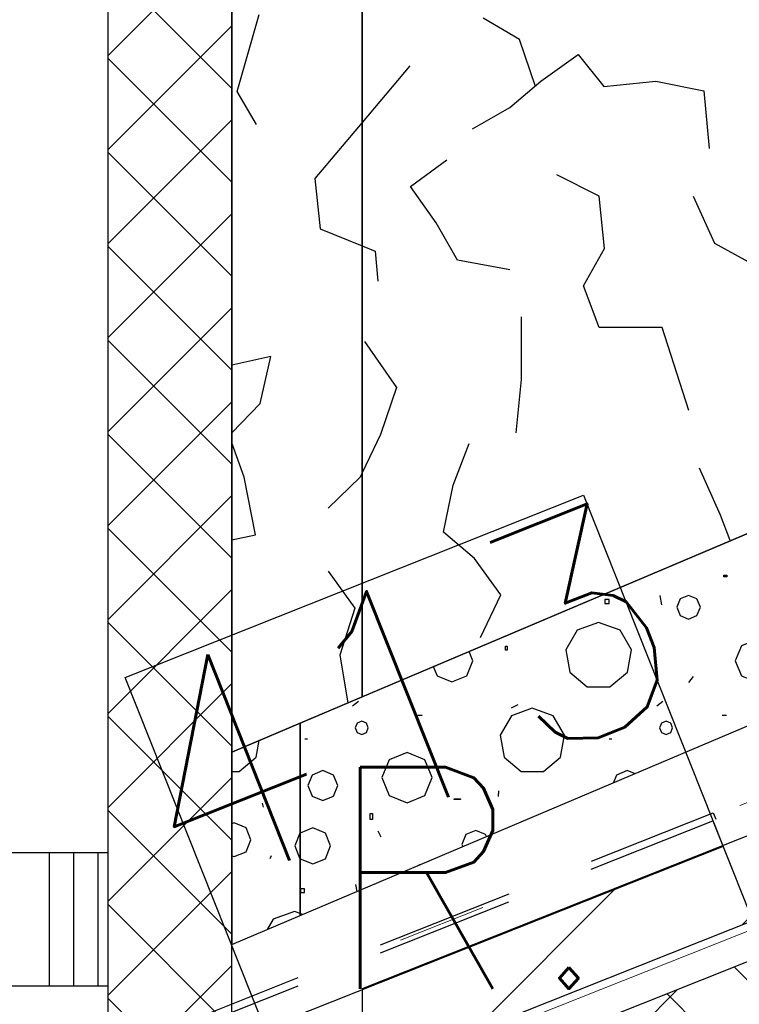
# Model space of a CAD drawing. Extents: x 1006 to 5197, y -24 to 263.
# Tile 30 of 124: x 1035.58 to 1036.393, y 15 to 16.111. Entities that reach past the tile are written whole.
import ezdxf

# ---------------------------------------------------------------- set-up
doc = ezdxf.new("R2010")
doc.units = 0
doc.header["$MEASUREMENT"] = 0
for name, pattern in [('B0602', [0.3125, 0, -0.3125]), ('B0701', [0.23412, 0.156, -0.07812]), ('B0805', [1.366667, 0.566667, -0.1, 0.033333, -0.1, 0.466667, -0.1]), ('Wipeout_Contour', [1000, 0, -1000])]:
    doc.linetypes.add(name, pattern=pattern)
for name, color, linetype in [('00 Renvooi', 7, 'Continuous'), ('21 Buitenwanden', 7, 'Continuous'), ('22 Constr Binnenwanden', 7, 'Continuous'), ('22 Niet Constr Binnenwanden', 7, 'Continuous'), ('23 Vloeren', 7, 'Continuous'), ('27 Daken', 7, 'Continuous'), ('A Patches', 7, 'Continuous'), ('A Stramien', 7, 'Continuous')]:
    doc.layers.add(name, color=color, linetype=linetype)
doc.styles.get("Standard").update_dxf_attribs({"font": 'txt', "bigfont": 'BIGFONT.SHX'})
doc.dimstyles.new('GENERATED_STYLE__1', dxfattribs={"dimtxt": 0.25, "dimasz": 0.19, "dimexe": 0.18, "dimexo": 0, "dimgap": 0.09, "dimtad": 1, "dimdec": 0, "dimlfac": 1000, "dimzin": 0, "dimdsep": 46, "dimtxsty": 'Standard', "dimblk": 'ARROWHEAD_7', "dimblk1": 'ARROWHEAD_7', "dimblk2": 'ARROWHEAD_7', "dimcen": 0.09, "dimclrd": 7, "dimclre": 7, "dimclrt": 7, "dimadec": 1, "dimazin": 0, "dimtfac": 1, "dimtdec": 4, "dimtmove": 0, "dimatfit": 3, "dimfxl": 0, "dimtolj": 1, "dimtzin": 0, "dimarcsym": 0})
doc.dimstyles.new('GENERATED_STYLE__2', dxfattribs={"dimtxt": 0.25, "dimasz": 0.19, "dimexe": 0.18, "dimexo": 0, "dimgap": 0.09, "dimtad": 1, "dimtih": 1, "dimtoh": 1, "dimdec": 0, "dimlfac": 1000, "dimzin": 0, "dimdsep": 46, "dimtxsty": 'Standard', "dimblk": 'ARROWHEAD_7', "dimblk1": 'ARROWHEAD_7', "dimblk2": 'ARROWHEAD_7', "dimcen": 0.09, "dimclrd": 7, "dimclre": 7, "dimclrt": 7, "dimadec": 1, "dimazin": 0, "dimtfac": 1, "dimtdec": 4, "dimtmove": 0, "dimatfit": 3, "dimfxl": 0, "dimtolj": 1, "dimtzin": 0, "dimarcsym": 0})
pattern_1 = [(45, (988.21373, 0), (-0.459619, 0.459619), []), (45, (988.1218, 0.0919), (-0.459619, 0.459619), [])]
pattern_2 = [(45, (988.21373, 0), (-0.05303301, 0.05303301), []), (135, (988.21373, 0), (0.05303301, 0.05303301), [])]

# ---------------------------------------------------------------- blocks, each defined once
blk = doc.blocks.new('WALL_337_2', base_point=(1036.9279, 15.908))
at = {"color": 254, "linetype": 'Wipeout_Contour', "lineweight": 0, "ltscale": 4146.284402}
blk.add_wipeout([(1036.9279, 15.908), (1035.9866, 15.5341), (1036.3245, 15.3456), (1036.6964, 15.4933)], dxfattribs=at).dxf.layer = '22 Constr Binnenwanden'
at = {"layer": '22 Constr Binnenwanden', "linetype": 'Continuous'}
blk.add_line((1036.9279, 15.908), (1035.9866, 15.5341), dxfattribs=at)
at = {"color": 254, "linetype": 'Wipeout_Contour', "lineweight": 0, "ltscale": 4146.356202}
blk.add_wipeout([(1036.6964, 15.4933), (1036.3245, 15.3456), (1036.5723, 15.2073), (1036.5266, 15.1891)], dxfattribs=at).dxf.layer = '22 Constr Binnenwanden'
at = {"layer": '22 Constr Binnenwanden', "linetype": 'Continuous'}
blk.add_line((1036.5723, 15.2073), (1036.5266, 15.1891), dxfattribs=at)
blk = doc.blocks.new('WALL_122_2', base_point=(1035.9866, 15.5341))
at = {"color": 254, "linetype": 'Wipeout_Contour', "lineweight": 0, "ltscale": 4145.068178}
blk.add_wipeout([(1035.9866, 15.5341), (1036.0491, 15.18), (1036.3537, 15.18), (1036.3245, 15.3456)], dxfattribs=at).dxf.layer = '22 Constr Binnenwanden'
at = {"layer": '22 Constr Binnenwanden', "linetype": 'Continuous'}
blk.add_line((1035.9866, 15.5341), (1036.0491, 15.18), dxfattribs=at)
at = {"color": 254, "linetype": 'Wipeout_Contour', "lineweight": 0, "ltscale": 4146.166581}
blk.add_wipeout([(1036.3245, 15.3456), (1036.3537, 15.18), (1036.5771, 15.18), (1036.5723, 15.2073)], dxfattribs=at).dxf.layer = '22 Constr Binnenwanden'
at = {"layer": '22 Constr Binnenwanden', "linetype": 'Continuous'}
for p, q in [((1036.5771, 15.18), (1036.5723, 15.2073)), ((1036.5282, 15.18), (1036.5771, 15.18))]:
    blk.add_line(p, q, dxfattribs=at)
blk = doc.blocks.new('WALL_121_2', base_point=(1035.5364, 15.18))
at = {"color": 254, "linetype": 'Wipeout_Contour', "lineweight": 0, "ltscale": 4144.570059}
blk.add_wipeout([(1035.5364, 15.03), (1036.5282, 15.03), (1036.5282, 15.18), (1035.5364, 15.18)], dxfattribs=at).dxf.layer = '22 Niet Constr Binnenwanden'
at = {"layer": '22 Niet Constr Binnenwanden', "linetype": 'Continuous'}
for p, q in [((1036.0491, 15.18), (1035.5364, 15.18)), ((1036.5282, 15.18), (1036.5282, 15.03)), ((1035.5364, 15.03), (1036.5282, 15.03))]:
    blk.add_line(p, q, dxfattribs=at)
blk = doc.blocks.new('WALL_534_2', base_point=(1035.0243, 15.03))
at = {"color": 254, "linetype": 'Wipeout_Contour', "lineweight": 0, "ltscale": 4143.537253}
blk.add_wipeout([(1035.0243, 14.88), (1036.5282, 14.88), (1036.5282, 15.03), (1035.0243, 15.03)], dxfattribs=at).dxf.layer = '22 Niet Constr Binnenwanden'
at = {"layer": '22 Niet Constr Binnenwanden', "linetype": 'Continuous'}
blk.add_line((1036.5282, 15.03), (1035.0243, 15.03), dxfattribs=at)
blk = doc.blocks.new('ROOF_45_2', base_point=(1015.3564, 13.368))
at = {"layer": '27 Daken', "linetype": 'Continuous', "flags": 128}
blk.add_lwpolyline([(1029.3951, 15.18), (1033.0243, 15.18), (1035.0243, 15.18), (1036.2233, 15.1831), (1036.15, 15.599), (1036.9279, 15.908), (1036.9633, 15.7069), (1041.9117, 17.6726), (1041.9108, 20.258), (1034.8915, 17.4697), (1034.6025, 19.1618), (1029.3951, 17.7012)], dxfattribs=at)
blk = doc.blocks.new('*D345', base_point=(988.2137, 0))
at = {"layer": 'A Stramien', "linetype": 'Continuous'}
for p, q in [((1027.0884, 19.7929), (1026.95, 20.1415)), ((1020.3743, 17.3276), (1027.0657, 19.9857)), ((1013.8894, 14.7515), (1020.3743, 17.3276))]:
    blk.add_line(p, q, dxfattribs=at)
blk.add_circle((1027.0192, 19.9672), 0.05, dxfattribs=at)
at = {"layer": 'A Stramien', "insert": (1023.179, 18.7645), "char_height": 0.25, "attachment_point": 1, "rotation": 21.665}
blk.add_mtext('{7.200}', dxfattribs=at)
blk = doc.blocks.new('ARROWHEAD_7')
at = {"color": 0, "linetype": 'Continuous', "lineweight": 0}
for p, q in [((0, -0.25), (0, 0.25)), ((0, 0), (-1, 0)), ((-0.25, 0), (0.25, 0))]:
    blk.add_line(p, q, dxfattribs=at)
blk.add_circle((0, 0), 0.25, dxfattribs=at)
blk = doc.blocks.new('*D346', base_point=(988.2137, 0))
at = {"layer": 'A Stramien', "linetype": 'Continuous'}
for p, q in [((1033.7798, 22.451), (1033.6414, 22.7995)), ((1027.0657, 19.9857), (1033.7571, 22.6437)), ((1020.3743, 17.3276), (1027.0657, 19.9857))]:
    blk.add_line(p, q, dxfattribs=at)
blk.add_circle((1033.7106, 22.6253), 0.05, dxfattribs=at)
at = {"layer": 'A Stramien', "insert": (1029.8704, 21.4226), "char_height": 0.25, "attachment_point": 1, "rotation": 21.665}
blk.add_mtext('{7.200}', dxfattribs=at)
blk = doc.blocks.new('*D347', base_point=(988.2137, 0))
at = {"layer": 'A Stramien', "linetype": 'Continuous'}
for p, q in [((1040.4712, 25.1091), (1040.3328, 25.4576)), ((1033.7571, 22.6437), (1040.4484, 25.3018)), ((1027.0657, 19.9857), (1033.7571, 22.6437))]:
    blk.add_line(p, q, dxfattribs=at)
blk.add_circle((1040.402, 25.2834), 0.05, dxfattribs=at)
at = {"layer": 'A Stramien', "insert": (1036.5618, 24.0807), "char_height": 0.25, "attachment_point": 1, "rotation": 21.665}
blk.add_mtext('{7.200}', dxfattribs=at)
blk = doc.blocks.new('*D348', base_point=(988.2137, 0))
at = {"layer": 'A Stramien', "linetype": 'Continuous'}
for p, q in [((1047.1626, 27.7672), (1047.0241, 28.1157)), ((1040.4484, 25.3018), (1047.1398, 27.9599)), ((1033.7571, 22.6437), (1040.4484, 25.3018))]:
    blk.add_line(p, q, dxfattribs=at)
blk.add_circle((1047.0934, 27.9415), 0.05, dxfattribs=at)
at = {"layer": 'A Stramien', "insert": (1044.457, 27.217), "char_height": 0.25, "attachment_point": 1, "rotation": 21.665}
blk.add_mtext('{7.200}', dxfattribs=at)
blk = doc.blocks.new('*D349', base_point=(988.2137, 0))
at = {"layer": 'A Stramien', "linetype": 'Continuous'}
for p, q in [((1053.854, 30.4253), (1053.7155, 30.7738)), ((1047.1398, 27.9599), (1053.8312, 30.618)), ((1040.4484, 25.3018), (1047.1398, 27.9599))]:
    blk.add_line(p, q, dxfattribs=at)
at = {"layer": 'A Stramien', "insert": (1049.9445, 29.3969), "char_height": 0.25, "attachment_point": 1, "rotation": 21.665}
blk.add_mtext('{7.200}', dxfattribs=at)
blk = doc.blocks.new('*D350', base_point=(988.2137, 0))
at = {"layer": 'A Stramien', "linetype": 'Continuous'}
for p, q in [((1053.8312, 30.618), (1057.1769, 31.9471)), ((1047.1398, 27.9599), (1053.8312, 30.618))]:
    blk.add_line(p, q, dxfattribs=at)
blk.add_circle((1053.7847, 30.5996), 0.05, dxfattribs=at)
at = {"layer": 'A Stramien', "insert": (1054.9631, 31.3904), "char_height": 0.25, "attachment_point": 1, "rotation": 21.665}
blk.add_mtext('{3.600}', dxfattribs=at)
blk = doc.blocks.new('*D351', base_point=(988.2137, 0))
at = {"layer": 'A Stramien', "linetype": 'Continuous'}
for p, q in [((1063.891, 34.4124), (1063.7526, 34.7609)), ((1063.7753, 34.5682), (1063.9147, 34.6236)), ((1057.1769, 31.9471), (1063.7753, 34.5682)), ((1057.1996, 31.7543), (1057.0612, 32.1029)), ((1053.8312, 30.618), (1057.1769, 31.9471))]:
    blk.add_line(p, q, dxfattribs=at)
for centre in [(1063.8218, 34.5867), (1057.1304, 31.9286)]:
    blk.add_circle(centre, 0.05, dxfattribs=at)
at = {"layer": 'A Stramien', "insert": (1059.9816, 33.384), "char_height": 0.25, "attachment_point": 1, "rotation": 21.665}
blk.add_mtext('{7.200}', dxfattribs=at)
blk = doc.blocks.new('*D355', base_point=(988.2137, 0))
at = {"layer": 'A Stramien', "linetype": 'Continuous'}
for p, q in [((1032.4831, 33.5873), (1032.4831, 33.9623)), ((1044.0071, 33.5873), (1044.0071, 33.9623)), ((1030.7271, 33.7748), (1032.5331, 33.7748)), ((1032.5331, 33.7748), (1044.0571, 33.7748))]:
    blk.add_line(p, q, dxfattribs=at)
for centre in [(1032.4831, 33.7748), (1044.0071, 33.7748)]:
    blk.add_circle(centre, 0.05, dxfattribs=at)
at = {"layer": 'A Stramien', "insert": (1037.7404, 34.0748), "char_height": 0.25, "attachment_point": 1}
blk.add_mtext('{11.524}', dxfattribs=at)
blk = doc.blocks.new('*D356', base_point=(988.2137, 0))
at = {"layer": 'A Stramien', "linetype": 'Continuous'}
for p, q in [((1044.0071, 33.5873), (1044.0071, 33.9623)), ((1049.8006, 33.5873), (1049.8006, 33.9623)), ((1032.5331, 33.7748), (1044.0571, 33.7748)), ((1044.0571, 33.7748), (1049.8506, 33.7748))]:
    blk.add_line(p, q, dxfattribs=at)
for centre in [(1044.0071, 33.7748), (1049.8006, 33.7748)]:
    blk.add_circle(centre, 0.05, dxfattribs=at)
at = {"layer": 'A Stramien', "insert": (1046.4909, 34.0748), "char_height": 0.25, "attachment_point": 1}
blk.add_mtext('{5.794}', dxfattribs=at)
blk = doc.blocks.new('*D357', base_point=(988.2137, 0))
at = {"layer": 'A Stramien', "linetype": 'Continuous'}
for p, q in [((1049.8006, 33.5873), (1049.8006, 33.9623)), ((1055.5648, 33.5873), (1055.5648, 33.9623)), ((1044.0571, 33.7748), (1049.8506, 33.7748)), ((1049.8506, 33.7748), (1055.6148, 33.7748))]:
    blk.add_line(p, q, dxfattribs=at)
for centre in [(1049.8006, 33.7748), (1055.5648, 33.7748)]:
    blk.add_circle(centre, 0.05, dxfattribs=at)
at = {"layer": 'A Stramien', "insert": (1052.2697, 34.0748), "char_height": 0.25, "attachment_point": 1}
blk.add_mtext('{5.764}', dxfattribs=at)
blk = doc.blocks.new('*D364', base_point=(988.2137, 0))
at = {"layer": 'A Stramien', "linetype": 'Continuous'}
for p, q in [((1043.4001, -2.1848), (1043.4001, -1.8098)), ((1046.4001, -2.1848), (1046.4001, -1.8098)), ((1032.5331, -1.9973), (1043.4501, -1.9973)), ((1043.4501, -1.9973), (1046.4501, -1.9973))]:
    blk.add_line(p, q, dxfattribs=at)
for centre in [(1043.4001, -1.9973), (1046.4001, -1.9973)]:
    blk.add_circle(centre, 0.05, dxfattribs=at)
at = {"layer": 'A Stramien', "insert": (1044.4871, -1.6973), "char_height": 0.25, "attachment_point": 1}
blk.add_mtext('{3.000}', dxfattribs=at)
blk = doc.blocks.new('*D365', base_point=(988.2137, 0))
at = {"layer": 'A Stramien', "linetype": 'Continuous'}
for p, q in [((1046.4001, -2.1848), (1046.4001, -1.8098)), ((1053.6001, -2.1848), (1053.6001, -1.8098)), ((1043.4501, -1.9973), (1046.4501, -1.9973)), ((1046.4501, -1.9973), (1053.6501, -1.9973))]:
    blk.add_line(p, q, dxfattribs=at)
for centre in [(1046.4001, -1.9973), (1053.6001, -1.9973)]:
    blk.add_circle(centre, 0.05, dxfattribs=at)
at = {"layer": 'A Stramien', "insert": (1049.5871, -1.6973), "char_height": 0.25, "attachment_point": 1}
blk.add_mtext('{7.200}', dxfattribs=at)
blk = doc.blocks.new('*X466', base_point=(988.2137, 0))
at = {"layer": '27 Daken', "linetype": 'Continuous'}
for p, q in [((1036.1447, 16.089), (1036.1037, 16.113)), ((1036.1627, 16.036), (1036.1447, 16.089)), ((1036.1687, 16.042), (1036.2107, 16.072)), ((1036.2107, 16.072), (1036.2397, 16.036)), ((1036.0207, 16.059), (1035.9653, 15.9932)), ((1036.1337, 16.012), (1036.1687, 16.042)), ((1036.2397, 16.036), (1036.2987, 16.042)), ((1036.2987, 16.042), (1036.3527, 16.031)), ((1036.3527, 16.031), (1036.3587, 15.966)), ((1036.0917, 15.988), (1036.1337, 16.012)), ((1036.0217, 15.923), (1036.0627, 15.953)), ((1036.2347, 15.912), (1036.1867, 15.936)), ((1036.0507, 15.882), (1036.0217, 15.923)), ((1036.2407, 15.853), (1036.2347, 15.912)), ((1036.3407, 15.912), (1036.3647, 15.859)), ((1036.0747, 15.84), (1036.0507, 15.882)), ((1036.3647, 15.859), (1036.4067, 15.836)), ((1035.9653, 15.8566), (1035.9817, 15.85)), ((1035.9817, 15.85), (1035.9847, 15.816)), ((1036.2167, 15.811), (1036.2407, 15.853)), ((1036.1337, 15.829), (1036.0747, 15.84)), ((1036.2347, 15.764), (1036.2167, 15.811)), ((1036.1467, 15.705), (1036.1467, 15.776)), ((1036.3057, 15.764), (1036.2347, 15.764)), ((1036.3357, 15.67), (1036.3057, 15.764)), ((1035.9697, 15.748), (1036.0057, 15.696)), ((1036.1407, 15.645), (1036.1467, 15.705)), ((1036.0057, 15.696), (1035.9877, 15.643)), ((1035.9877, 15.643), (1035.9653, 15.5961)), ((1036.0697, 15.586), (1036.0877, 15.633)), ((1036.3717, 15.552), (1036.3477, 15.605)), ((1036.0587, 15.533), (1036.0697, 15.586)), ((1036.3796, 15.5311), (1036.3717, 15.552)), ((1036.0937, 15.503), (1036.0587, 15.533)), ((1036.1237, 15.462), (1036.0937, 15.503)), ((1036.1007, 15.414), (1036.1237, 15.462))]:
    blk.add_line(p, q, dxfattribs=at)
blk = doc.blocks.new('HATCH_428_2', base_point=(990.0137, 0))
at = {"layer": '27 Daken', "linetype": 'Continuous'}
for p, q in [((1035.9653, 20.2757), (1035.9653, 15.3555)), ((1035.9653, 15.3555), (1042.3472, 18.0608))]:
    blk.add_line(p, q, dxfattribs=at)
blk.add_blockref('*X466', (988.2137, 0), dxfattribs=at)
blk = doc.blocks.new('*X486', base_point=(988.2137, 0))
at = {"layer": '27 Daken', "linetype": 'Continuous'}
for p, q in [((1036.3785, 15.6522), (1036.3733, 15.6522)), ((1036.3049, 15.6435), (1036.3027, 15.6382)), ((1036.3027, 15.6382), (1036.3049, 15.633)), ((1036.3101, 15.6456), (1036.3049, 15.6435)), ((1036.3154, 15.6435), (1036.3101, 15.6456)), ((1036.3175, 15.6382), (1036.3154, 15.6435)), ((1036.3154, 15.633), (1036.3175, 15.6382)), ((1036.2459, 15.6259), (1036.2488, 15.6259)), ((1036.3049, 15.633), (1036.3101, 15.6308)), ((1036.3101, 15.6308), (1036.3154, 15.633)), ((1036.1909, 15.6053), (1036.1928, 15.616)), ((1036.1716, 15.5891), (1036.1909, 15.6053)), ((1036.341, 15.6022), (1036.3327, 15.582)), ((1036.3612, 15.6106), (1036.341, 15.6022)), ((1036.3814, 15.6022), (1036.3612, 15.6106)), ((1036.3898, 15.582), (1036.3814, 15.6022)), ((1036.1396, 15.5949), (1036.1465, 15.5891)), ((1036.1465, 15.5891), (1036.1716, 15.5891)), ((1036.2543, 15.585), (1036.2494, 15.5731)), ((1036.2663, 15.5899), (1036.2543, 15.585)), ((1036.2782, 15.585), (1036.2663, 15.5899)), ((1036.2832, 15.5731), (1036.2782, 15.585)), ((1036.3327, 15.582), (1036.341, 15.5618)), ((1036.3814, 15.5618), (1036.3898, 15.582)), ((1036.2494, 15.5731), (1036.2543, 15.5611)), ((1036.2782, 15.5611), (1036.2832, 15.5731)), ((1036.0708, 15.5582), (1036.0781, 15.5582)), ((1036.0708, 15.5576), (1036.0708, 15.5582)), ((1036.0781, 15.5576), (1036.0708, 15.5576)), ((1036.0781, 15.5582), (1036.0781, 15.5576)), ((1036.1208, 15.567), (1036.1204, 15.5607)), ((1036.2543, 15.5611), (1036.2663, 15.5562)), ((1036.2663, 15.5562), (1036.2782, 15.5611)), ((1036.341, 15.5618), (1036.3612, 15.5535)), ((1036.3612, 15.5535), (1036.3814, 15.5618)), ((1036.1992, 15.5486), (1036.1982, 15.5534)), ((1036.3197, 15.5417), (1036.3221, 15.5417)), ((1036.3197, 15.5349), (1036.3197, 15.5417)), ((1036.3221, 15.5417), (1036.3221, 15.5349)), ((1036.1525, 15.5254), (1036.1469, 15.5119)), ((1036.166, 15.531), (1036.1525, 15.5254)), ((1036.1795, 15.5254), (1036.166, 15.531)), ((1036.1851, 15.5119), (1036.1795, 15.5254)), ((1036.2547, 15.5253), (1036.2404, 15.5193)), ((1036.2691, 15.5193), (1036.2547, 15.5253)), ((1036.3221, 15.5349), (1036.3197, 15.5349)), ((1035.9846, 15.5221), (1035.9882, 15.5154)), ((1036.0841, 15.5179), (1036.0795, 15.5068)), ((1036.0952, 15.5225), (1036.0841, 15.5179)), ((1036.1064, 15.5179), (1036.0952, 15.5225)), ((1036.111, 15.5068), (1036.1064, 15.5179)), ((1036.2404, 15.5193), (1036.2344, 15.505)), ((1036.2751, 15.505), (1036.2691, 15.5193)), ((1036.3282, 15.5221), (1036.3319, 15.5154)), ((1035.9255, 15.4906), (1035.9314, 15.505)), ((1035.9314, 15.505), (1035.9288, 15.5112)), ((1036.0795, 15.5068), (1036.0841, 15.4957)), ((1036.1064, 15.4957), (1036.111, 15.5068)), ((1036.1469, 15.5119), (1036.1525, 15.4984)), ((1036.1795, 15.4984), (1036.1851, 15.5119)), ((1036.2344, 15.505), (1036.2404, 15.4906)), ((1036.2691, 15.4906), (1036.2751, 15.505)), ((1035.894, 15.4973), (1035.8967, 15.4906)), ((1036.0841, 15.4957), (1036.0952, 15.4911)), ((1036.0952, 15.4911), (1036.1064, 15.4957)), ((1036.1525, 15.4984), (1036.166, 15.4929)), ((1036.166, 15.4929), (1036.1795, 15.4984)), ((1036.2068, 15.4906), (1036.2084, 15.4942)), ((1035.8967, 15.4906), (1035.9111, 15.4847)), ((1035.9111, 15.4847), (1035.9255, 15.4906)), ((1036.0316, 15.4842), (1036.0353, 15.4842)), ((1036.0316, 15.4823), (1036.0316, 15.4842)), ((1036.0353, 15.4823), (1036.0316, 15.4823)), ((1036.0353, 15.4842), (1036.0353, 15.4823)), ((1036.2404, 15.4906), (1036.2547, 15.4847)), ((1036.2547, 15.4847), (1036.2691, 15.4906)), ((1036.3753, 15.4842), (1036.3789, 15.4842)), ((1036.3753, 15.4823), (1036.3753, 15.4842)), ((1036.3789, 15.4823), (1036.3753, 15.4823)), ((1036.3789, 15.4842), (1036.3789, 15.4823)), ((1035.9595, 15.4614), (1035.9613, 15.451)), ((1035.9824, 15.4576), (1035.9785, 15.4481)), ((1035.9919, 15.4615), (1035.9824, 15.4576)), ((1036.0014, 15.4576), (1035.9919, 15.4615)), ((1036.0053, 15.4481), (1036.0014, 15.4576)), ((1036.091, 15.464), (1036.0885, 15.464)), ((1036.0885, 15.464), (1036.0885, 15.4609)), ((1036.0885, 15.4609), (1036.091, 15.4609)), ((1036.091, 15.4609), (1036.091, 15.464)), ((1036.3032, 15.4614), (1036.3049, 15.451)), ((1036.326, 15.4576), (1036.3242, 15.453)), ((1036.3355, 15.4615), (1036.326, 15.4576)), ((1036.3404, 15.4595), (1036.3355, 15.4615)), ((1035.8019, 15.4534), (1035.8007, 15.4505)), ((1035.8007, 15.4505), (1035.8019, 15.4476)), ((1035.8048, 15.4547), (1035.8019, 15.4534)), ((1035.8019, 15.4476), (1035.8048, 15.4464)), ((1035.8077, 15.4534), (1035.8048, 15.4547)), ((1035.8048, 15.4464), (1035.8077, 15.4476)), ((1035.8089, 15.4505), (1035.8077, 15.4534)), ((1035.8077, 15.4476), (1035.8089, 15.4505)), ((1035.902, 15.4567), (1035.8972, 15.4567)), ((1035.8972, 15.4567), (1035.8972, 15.4524)), ((1035.8972, 15.4524), (1035.902, 15.4524)), ((1035.902, 15.4524), (1035.902, 15.4567)), ((1035.9785, 15.4481), (1035.9824, 15.4386)), ((1036.0014, 15.4386), (1036.0053, 15.4481)), ((1036.1455, 15.4534), (1036.1443, 15.4505)), ((1036.1443, 15.4505), (1036.1455, 15.4476)), ((1036.1484, 15.4547), (1036.1455, 15.4534)), ((1036.1455, 15.4476), (1036.1484, 15.4464)), ((1036.1513, 15.4534), (1036.1484, 15.4547)), ((1036.1484, 15.4464), (1036.1513, 15.4476)), ((1036.1525, 15.4505), (1036.1513, 15.4534)), ((1036.1513, 15.4476), (1036.1525, 15.4505)), ((1036.2457, 15.4567), (1036.2408, 15.4567)), ((1036.2408, 15.4567), (1036.2408, 15.4524)), ((1036.2408, 15.4524), (1036.2457, 15.4524)), ((1036.2457, 15.4524), (1036.2457, 15.4567)), ((1035.9824, 15.4386), (1035.9919, 15.4347)), ((1035.9919, 15.4347), (1036.0014, 15.4386)), ((1035.8904, 15.431), (1035.8663, 15.4222)), ((1035.9145, 15.4222), (1035.8904, 15.431)), ((1036.234, 15.431), (1036.2099, 15.4222)), ((1036.2521, 15.4244), (1036.234, 15.431)), ((1035.8663, 15.4222), (1035.8535, 15.4)), ((1035.9273, 15.4), (1035.9145, 15.4222)), ((1036.2099, 15.4222), (1036.199, 15.4033)), ((1036.0515, 15.4044), (1036.0445, 15.3876)), ((1036.0683, 15.4113), (1036.0515, 15.4044)), ((1036.0852, 15.4044), (1036.0683, 15.4113)), ((1036.0921, 15.3876), (1036.0852, 15.4044)), ((1036.1289, 15.4041), (1036.1307, 15.4041)), ((1036.1289, 15.3998), (1036.1289, 15.4041)), ((1036.1307, 15.4041), (1036.1307, 15.3998)), ((1035.8535, 15.4), (1035.8579, 15.3748)), ((1035.9228, 15.3748), (1035.9273, 15.4)), ((1036.1307, 15.3998), (1036.1289, 15.3998)), ((1036.0445, 15.3876), (1036.0515, 15.3707)), ((1036.0852, 15.3707), (1036.0921, 15.3876)), ((1035.8579, 15.3748), (1035.8776, 15.3583)), ((1035.9032, 15.3583), (1035.9228, 15.3748)), ((1035.9922, 15.363), (1035.9975, 15.37)), ((1036.0515, 15.3707), (1036.0683, 15.3638)), ((1036.0683, 15.3638), (1036.0852, 15.3707)), ((1035.8776, 15.3583), (1035.9032, 15.3583)), ((1035.956, 15.3369), (1035.963, 15.3421)), ((1035.8154, 15.3343), (1035.7994, 15.3284)), ((1035.8391, 15.3257), (1035.8154, 15.3343)), ((1035.8517, 15.3038), (1035.8391, 15.3257)), ((1035.9613, 15.3172), (1035.9591, 15.312)), ((1035.9665, 15.3194), (1035.9613, 15.3172)), ((1035.9717, 15.3172), (1035.9665, 15.3194)), ((1035.9732, 15.3136), (1035.9717, 15.3172)), ((1035.8473, 15.279), (1035.8517, 15.3038)), ((1035.9591, 15.312), (1035.9605, 15.3086)), ((1035.9023, 15.2997), (1035.9052, 15.2997)), ((1035.828, 15.2629), (1035.8473, 15.279)), ((1035.7992, 15.2659), (1035.8028, 15.2629)), ((1035.8028, 15.2629), (1035.828, 15.2629))]:
    blk.add_line(p, q, dxfattribs=at)
blk = doc.blocks.new('HATCH_844_2', base_point=(990.0137, 0))
at = {"layer": '27 Daken', "linetype": 'Continuous'}
for p, q in [((1042.3472, 18.0608), (1035.7998, 15.4599)), ((1035.7991, 15.2444), (1042.421, 17.8749)), ((1035.7998, 15.4599), (1035.7991, 15.2444))]:
    blk.add_line(p, q, dxfattribs=at)
blk.add_blockref('*X486', (988.2137, 0), dxfattribs=at)
blk = doc.blocks.new('SLAB_488_2', base_point=(1057.11, 23.5017))
at = {"layer": '23 Vloeren', "color": 255, "linetype": 'B0602', "lineweight": 0, "flags": 128}
blk.add_lwpolyline([(1057.11, 23.5017), (1030.6543, 12.7249), (1030.6543, 0.25), (1042.7262, 0.25), (1042.7264, 1.65), (1043.6201, 1.6499), (1043.6201, 5.2832), (1046.1801, 5.2832), (1046.1801, 1.6499), (1065.9921, 1.65), (1065.9921, 0.85), (1073.9709, 0.85), (1072.3048, 33.1354), (1055.8756, 26.6091)], close=True, dxfattribs=at)
blk = doc.blocks.new('WALL_577_2', base_point=(1056.9456, 23.6447))
at = {"layer": '21 Buitenwanden', "linetype": 'Continuous'}
h = blk.add_hatch(dxfattribs=at)
h.set_pattern_fill('10_Baksteen_0002', color=256, style=0, pattern_type=2)
h.set_pattern_definition(pattern_1)
h.paths.add_polyline_path([(1030.8043, 12.8682), (1039.0586, 16.1472), (1039.1098, 16.2659), (1030.8043, 12.9666)], flags=0)
h = blk.add_hatch(dxfattribs=at)
h.set_pattern_fill('13_45gr_isolatie_0002', color=256, style=0, pattern_type=2)
h.set_pattern_definition(pattern_2)
h.paths.add_polyline_path([(1030.8043, 12.8245), (1030.8043, 12.6934), (1039.2035, 16.0299), (1039.1887, 16.0671), (1039.1038, 16.0334), (1039.0736, 16.1094)], flags=0)
for p, q in [((1039.1098, 16.2659), (1030.8043, 12.9666)), ((1039.0586, 16.1472), (1030.8043, 12.8682)), ((1030.8043, 12.8245), (1039.0736, 16.1094))]:
    blk.add_line(p, q, dxfattribs=at)
blk = doc.blocks.new('*X578', base_point=(988.2137, 0))
at = {"layer": 'A Patches', "linetype": 'Continuous'}
for p, q in [((1035.6137, 15.1708), (1035.6137, 15.0208)), ((1035.6412, 15.1708), (1035.6412, 15.0208)), ((1035.6686, 15.1708), (1035.6686, 15.0208))]:
    blk.add_line(p, q, dxfattribs=at)
blk = doc.blocks.new('*X579', base_point=(988.2137, 0))
at = {"layer": 'A Patches', "linetype": 'Continuous'}
for p, q in [((1036.1447, 16.089), (1036.1037, 16.113)), ((1036.1627, 16.036), (1036.1447, 16.089)), ((1036.1687, 16.042), (1036.2107, 16.072)), ((1036.2107, 16.072), (1036.2397, 16.036)), ((1036.0207, 16.059), (1035.967, 15.9952)), ((1036.1337, 16.012), (1036.1687, 16.042)), ((1036.2397, 16.036), (1036.2987, 16.042)), ((1036.2987, 16.042), (1036.3527, 16.031)), ((1036.3527, 16.031), (1036.3587, 15.966)), ((1036.0917, 15.988), (1036.1337, 16.012)), ((1036.0217, 15.923), (1036.0627, 15.953)), ((1036.2347, 15.912), (1036.1867, 15.936)), ((1036.0507, 15.882), (1036.0217, 15.923)), ((1036.2407, 15.853), (1036.2347, 15.912)), ((1036.3407, 15.912), (1036.3647, 15.859)), ((1036.0747, 15.84), (1036.0507, 15.882)), ((1036.3647, 15.859), (1036.4067, 15.836)), ((1035.967, 15.856), (1035.9817, 15.85)), ((1035.9817, 15.85), (1035.9847, 15.816)), ((1036.2167, 15.811), (1036.2407, 15.853)), ((1036.1337, 15.829), (1036.0747, 15.84)), ((1036.2347, 15.764), (1036.2167, 15.811)), ((1036.1467, 15.705), (1036.1467, 15.776)), ((1036.3057, 15.764), (1036.2347, 15.764)), ((1036.3357, 15.67), (1036.3057, 15.764)), ((1035.9697, 15.748), (1036.0057, 15.696)), ((1036.1407, 15.645), (1036.1467, 15.705)), ((1036.0057, 15.696), (1035.9877, 15.643)), ((1035.9877, 15.643), (1035.967, 15.5997)), ((1036.0697, 15.586), (1036.0877, 15.633)), ((1036.3717, 15.552), (1036.3477, 15.605)), ((1036.0587, 15.533), (1036.0697, 15.586)), ((1036.3825, 15.5233), (1036.3717, 15.552)), ((1036.0937, 15.503), (1036.0587, 15.533)), ((1036.1237, 15.462), (1036.0937, 15.503)), ((1036.1007, 15.414), (1036.1237, 15.462))]:
    blk.add_line(p, q, dxfattribs=at)
blk = doc.blocks.new('*X580', base_point=(988.2137, 0))
at = {"layer": 'A Patches', "linetype": 'Continuous'}
for p, q in [((1035.8473, 15.279), (1035.8506, 15.2978)), ((1035.828, 15.2629), (1035.8473, 15.279)), ((1035.8197, 15.2629), (1035.828, 15.2629)), ((1035.8555, 15.2223), (1035.8546, 15.2271)), ((1035.8224, 15.2047), (1035.8197, 15.2036)), ((1035.8359, 15.1991), (1035.8224, 15.2047)), ((1035.8414, 15.1857), (1035.8359, 15.1991)), ((1035.8967, 15.1931), (1035.8908, 15.1787)), ((1035.897, 15.1932), (1035.8967, 15.1931)), ((1035.8359, 15.1722), (1035.8414, 15.1857)), ((1035.8224, 15.1666), (1035.8359, 15.1722)), ((1035.8908, 15.1787), (1035.8967, 15.1643)), ((1035.8197, 15.1677), (1035.8224, 15.1666)), ((1035.8631, 15.1644), (1035.8647, 15.1679)), ((1035.8967, 15.1643), (1035.897, 15.1642)), ((1035.8904, 15.1047), (1035.8663, 15.096)), ((1035.897, 15.1023), (1035.8904, 15.1047)), ((1035.8663, 15.096), (1035.8596, 15.0844))]:
    blk.add_line(p, q, dxfattribs=at)
blk = doc.blocks.new('*X581', base_point=(988.2137, 0))
at = {"layer": 'A Patches', "linetype": 'Continuous'}
for p, q in [((1035.8257, 16.03), (1035.8507, 16.117)), ((1035.8477, 15.993), (1035.8257, 16.03)), ((1035.967, 15.9952), (1035.9137, 15.932)), ((1035.9137, 15.932), (1035.9197, 15.875)), ((1035.9197, 15.875), (1035.967, 15.856)), ((1035.8637, 15.731), (1035.8197, 15.7212)), ((1035.8517, 15.678), (1035.8637, 15.731)), ((1035.8197, 15.645), (1035.8517, 15.678)), ((1035.8337, 15.595), (1035.8197, 15.6338)), ((1035.8467, 15.53), (1035.8337, 15.595)), ((1035.9647, 15.595), (1035.9287, 15.56)), ((1035.967, 15.5997), (1035.9647, 15.595)), ((1035.8197, 15.524), (1035.8467, 15.53)), ((1035.9287, 15.489), (1035.9587, 15.447)), ((1035.9587, 15.447), (1035.9417, 15.394)), ((1035.9417, 15.394), (1035.9508, 15.3403))]:
    blk.add_line(p, q, dxfattribs=at)
blk = doc.blocks.new('*X583', base_point=(988.2137, 0))
at = {"layer": 'A Patches', "linetype": 'Continuous'}
for p, q in [((1036.4278, 15.5179), (1036.4232, 15.5068)), ((1036.4389, 15.5225), (1036.4278, 15.5179)), ((1036.45, 15.5179), (1036.4389, 15.5225)), ((1036.4546, 15.5068), (1036.45, 15.5179)), ((1036.4232, 15.5068), (1036.4278, 15.4957)), ((1036.45, 15.4957), (1036.4546, 15.5068)), ((1036.4278, 15.4957), (1036.4389, 15.4911)), ((1036.4389, 15.4911), (1036.45, 15.4957)), ((1036.3753, 15.4842), (1036.3789, 15.4842)), ((1036.3753, 15.4823), (1036.3753, 15.4842)), ((1036.3789, 15.4823), (1036.3753, 15.4823)), ((1036.3789, 15.4842), (1036.3789, 15.4823)), ((1036.3032, 15.4614), (1036.3049, 15.451)), ((1036.326, 15.4576), (1036.3221, 15.4481)), ((1036.3355, 15.4615), (1036.326, 15.4576)), ((1036.345, 15.4576), (1036.3355, 15.4615)), ((1036.3489, 15.4481), (1036.345, 15.4576)), ((1036.4346, 15.464), (1036.4321, 15.464)), ((1036.4321, 15.464), (1036.4321, 15.4609)), ((1036.4321, 15.4609), (1036.4346, 15.4609)), ((1036.4346, 15.4609), (1036.4346, 15.464)), ((1036.2457, 15.4567), (1036.2408, 15.4567)), ((1036.2408, 15.4567), (1036.2408, 15.4524)), ((1036.2408, 15.4524), (1036.2457, 15.4524)), ((1036.2457, 15.4524), (1036.2457, 15.4567)), ((1036.3221, 15.4481), (1036.326, 15.4386)), ((1036.345, 15.4386), (1036.3489, 15.4481)), ((1036.326, 15.4386), (1036.3355, 15.4347)), ((1036.3355, 15.4347), (1036.345, 15.4386)), ((1036.234, 15.431), (1036.2099, 15.4222)), ((1036.2581, 15.4222), (1036.234, 15.431)), ((1036.2099, 15.4222), (1036.1971, 15.4)), ((1036.2709, 15.4), (1036.2581, 15.4222)), ((1036.1289, 15.4041), (1036.1307, 15.4041)), ((1036.1289, 15.3998), (1036.1289, 15.4041)), ((1036.1307, 15.4041), (1036.1307, 15.3998)), ((1036.3951, 15.4044), (1036.3882, 15.3876)), ((1036.412, 15.4113), (1036.3951, 15.4044)), ((1036.4288, 15.4044), (1036.412, 15.4113)), ((1036.4358, 15.3876), (1036.4288, 15.4044)), ((1036.4725, 15.4041), (1036.4743, 15.4041)), ((1036.4725, 15.3998), (1036.4725, 15.4041)), ((1036.4743, 15.4041), (1036.4743, 15.3998)), ((1036.0921, 15.3876), (1036.0877, 15.3983)), ((1036.1307, 15.3998), (1036.1289, 15.3998)), ((1036.1971, 15.4), (1036.2015, 15.3748)), ((1036.2665, 15.3748), (1036.2709, 15.4)), ((1036.4743, 15.3998), (1036.4725, 15.3998)), ((1036.0472, 15.3811), (1036.0515, 15.3707)), ((1036.0852, 15.3707), (1036.0921, 15.3876)), ((1036.3882, 15.3876), (1036.3951, 15.3707)), ((1036.4288, 15.3707), (1036.4358, 15.3876)), ((1036.0515, 15.3707), (1036.0683, 15.3638)), ((1036.0683, 15.3638), (1036.0852, 15.3707)), ((1036.2015, 15.3748), (1036.2212, 15.3583)), ((1036.2468, 15.3583), (1036.2665, 15.3748)), ((1036.3359, 15.363), (1036.3411, 15.37)), ((1036.3951, 15.3707), (1036.412, 15.3638)), ((1036.412, 15.3638), (1036.4288, 15.3707)), ((1036.2212, 15.3583), (1036.2468, 15.3583)), ((1035.956, 15.3369), (1035.963, 15.3421)), ((1036.1429, 15.3378), (1036.1351, 15.3343)), ((1036.2997, 15.3369), (1036.3066, 15.3421)), ((1036.0349, 15.3259), (1036.0297, 15.3259)), ((1036.1354, 15.3257), (1036.1228, 15.3038)), ((1036.159, 15.3343), (1036.1354, 15.3257)), ((1036.1827, 15.3257), (1036.159, 15.3343)), ((1036.1953, 15.3038), (1036.1827, 15.3257)), ((1036.3785, 15.3259), (1036.3733, 15.3259)), ((1035.9613, 15.3172), (1035.9591, 15.312)), ((1035.9665, 15.3194), (1035.9613, 15.3172)), ((1035.9717, 15.3172), (1035.9665, 15.3194)), ((1035.9739, 15.312), (1035.9717, 15.3172)), ((1036.3049, 15.3172), (1036.3027, 15.312)), ((1036.3101, 15.3194), (1036.3049, 15.3172)), ((1036.3154, 15.3172), (1036.3101, 15.3194)), ((1036.3175, 15.312), (1036.3154, 15.3172)), ((1035.9591, 15.312), (1035.9613, 15.3067)), ((1035.9613, 15.3067), (1035.9665, 15.3046)), ((1035.9665, 15.3046), (1035.9717, 15.3067)), ((1035.9717, 15.3067), (1035.9739, 15.312)), ((1036.1228, 15.3038), (1036.1272, 15.279)), ((1036.1909, 15.279), (1036.1953, 15.3038)), ((1036.3027, 15.312), (1036.3049, 15.3067)), ((1036.3049, 15.3067), (1036.3101, 15.3046)), ((1036.3101, 15.3046), (1036.3154, 15.3067)), ((1036.3154, 15.3067), (1036.3175, 15.312)), ((1035.9023, 15.2997), (1035.9052, 15.2997)), ((1036.2459, 15.2997), (1036.2488, 15.2997)), ((1036.0176, 15.2843), (1035.9974, 15.276)), ((1036.0378, 15.276), (1036.0176, 15.2843)), ((1035.9974, 15.276), (1035.989, 15.2558)), ((1036.0461, 15.2558), (1036.0378, 15.276)), ((1036.1272, 15.279), (1036.1465, 15.2629)), ((1036.1716, 15.2629), (1036.1909, 15.279)), ((1035.9107, 15.2587), (1035.9058, 15.2468)), ((1035.9227, 15.2637), (1035.9107, 15.2587)), ((1035.9346, 15.2587), (1035.9227, 15.2637)), ((1035.9396, 15.2468), (1035.9346, 15.2587)), ((1036.1465, 15.2629), (1036.1716, 15.2629)), ((1036.2543, 15.2587), (1036.2508, 15.2502)), ((1036.2663, 15.2637), (1036.2543, 15.2587)), ((1036.2745, 15.2603), (1036.2663, 15.2637)), ((1035.9058, 15.2468), (1035.9107, 15.2349)), ((1035.9346, 15.2349), (1035.9396, 15.2468)), ((1035.989, 15.2558), (1035.9974, 15.2356)), ((1036.0378, 15.2356), (1036.0461, 15.2558)), ((1035.9974, 15.2356), (1036.0176, 15.2272)), ((1036.0176, 15.2272), (1036.0378, 15.2356)), ((1036.1208, 15.2408), (1036.1204, 15.2344)), ((1035.9107, 15.2349), (1035.9227, 15.2299)), ((1035.9227, 15.2299), (1035.9346, 15.2349)), ((1036.0708, 15.2319), (1036.0781, 15.2319)), ((1036.0708, 15.2313), (1036.0708, 15.2319)), ((1036.0781, 15.2313), (1036.0708, 15.2313)), ((1036.0781, 15.2319), (1036.0781, 15.2313)), ((1035.976, 15.2154), (1035.9785, 15.2154)), ((1035.976, 15.2087), (1035.976, 15.2154)), ((1035.9785, 15.2154), (1035.9785, 15.2087)), ((1035.9785, 15.2087), (1035.976, 15.2087)), ((1035.9111, 15.199), (1035.897, 15.1932)), ((1035.9255, 15.1931), (1035.9111, 15.199)), ((1035.9314, 15.1787), (1035.9255, 15.1931)), ((1035.9846, 15.1958), (1035.9882, 15.1891)), ((1036.0841, 15.1917), (1036.0795, 15.1805)), ((1036.0952, 15.1963), (1036.0841, 15.1917)), ((1036.1064, 15.1917), (1036.0952, 15.1963)), ((1036.1073, 15.1894), (1036.1064, 15.1917)), ((1036.0795, 15.1805), (1036.0806, 15.1781)), ((1035.9255, 15.1643), (1035.9314, 15.1787)), ((1035.897, 15.1642), (1035.9111, 15.1584)), ((1035.9111, 15.1584), (1035.9255, 15.1643)), ((1036.0316, 15.1579), (1036.0331, 15.1579)), ((1036.0316, 15.1573), (1036.0316, 15.1579)), ((1035.902, 15.1304), (1035.8972, 15.1304)), ((1035.8972, 15.1304), (1035.8972, 15.1261)), ((1035.8972, 15.1261), (1035.902, 15.1261)), ((1035.902, 15.1261), (1035.902, 15.1304)), ((1035.9595, 15.1352), (1035.9608, 15.1273)), ((1035.8996, 15.1014), (1035.897, 15.1023))]:
    blk.add_line(p, q, dxfattribs=at)
blk = doc.blocks.new('214 2de hoek7_2376_2', base_point=(1030.6457, 12.4184))
at = {"color": 254, "linetype": 'Wipeout_Contour', "lineweight": 0, "ltscale": 9301.549139}
blk.add_wipeout([(1033.6189, 19.6645), (1030.6541, 18.8333), (1030.6541, 12.4184), (1031.1241, 12.4184), (1031.1241, 12.5801), (1036.4865, 14.7103), (1036.4865, 21.0163), (1034.8513, 20.5972), (1034.8439, 20.0079)], dxfattribs=at).dxf.layer = 'A Patches'
at = {"layer": 'A Patches', "linetype": 'Continuous'}
h = blk.add_hatch(dxfattribs=at)
h.set_pattern_fill('13_45gr_isolatie_0002', color=256, style=0, pattern_type=2)
h.set_pattern_definition(pattern_2)
h.paths.add_polyline_path([(1035.6797, 20.4529), (1035.6797, 14.6301), (1036.4865, 14.9506), (1036.4865, 15.0817), (1035.8197, 14.8169), (1035.8197, 20.4921)], flags=0)
h = blk.add_hatch(dxfattribs=at)
h.set_pattern_fill('10_Baksteen_0002', color=256, style=0, pattern_type=2)
h.set_pattern_definition(pattern_1)
h.paths.add_polyline_path([(1035.967, 15.0174), (1035.967, 14.9191), (1036.4865, 15.1255), (1036.4865, 15.2238)], flags=0)
for p, q in [((1035.6797, 20.4529), (1035.6797, 14.6301)), ((1035.8197, 14.8169), (1035.8197, 20.2683)), ((1035.967, 20.267), (1035.967, 15.3471)), ((1035.967, 15.3471), (1035.967, 20.267)), ((1035.8197, 20.2257), (1035.8197, 15.2847)), ((1036.4865, 15.5673), (1035.897, 15.3174)), ((1035.967, 15.3471), (1036.4865, 15.5673)), ((1035.8197, 15.2847), (1035.967, 15.3471)), ((1035.897, 15.1002), (1036.4865, 15.3501)), ((1035.897, 15.3174), (1035.8197, 15.2847)), ((1035.897, 15.1002), (1035.897, 15.3174)), ((1035.897, 15.3174), (1035.897, 15.1002)), ((1035.8197, 15.2847), (1035.8197, 15.0675)), ((1036.4865, 15.2238), (1035.967, 15.0174)), ((1035.6797, 15.1708), (1030.6457, 15.1708)), ((1036.4865, 15.1255), (1035.967, 14.9191)), ((1035.8197, 15.0675), (1035.897, 15.1002)), ((1035.8197, 14.8169), (1036.4865, 15.0817)), ((1030.8041, 15.0208), (1035.6797, 15.0208)), ((1035.967, 15.0174), (1035.967, 14.9191))]:
    blk.add_line(p, q, dxfattribs=at)
at = {"layer": 'A Patches', "color": 255, "linetype": 'B0602', "lineweight": 0}
blk.add_line((1036.4865, 15.2614), (1030.6541, 12.9451), dxfattribs=at)
at = {"layer": 'A Patches', "linetype": 'B0701'}
for p, q in [((1035.7497, 14.9634), (1036.363, 15.207)), ((1036.363, 15.207), (1036.4865, 14.8962))]:
    blk.add_line(p, q, dxfattribs=at)
at = {"layer": 'A Patches', "color": 255, "linetype": 'Continuous', "lineweight": 0}
blk.add_line((1036.017, 14.9297), (1036.4865, 15.1162), dxfattribs=at)
at = {"layer": 'A Patches', "linetype": 'Continuous'}
for name in ['*X579', '*X581', '*X583', '*X580', '*X578']:
    blk.add_blockref(name, (988.2137, 0), dxfattribs=at)

msp = doc.modelspace()

# ---------------------------------------------------------------- block references
at = {"layer": '22 Constr Binnenwanden'}
msp.add_blockref('WALL_337_2', (1036.9279, 15.908), dxfattribs=at)

# ---------------------------------------------------------------- next in the draw order: block references
msp.add_blockref('WALL_122_2', (1035.9866, 15.5341), dxfattribs=at)

# ---------------------------------------------------------------- next in the draw order: block references
at = {"layer": '22 Niet Constr Binnenwanden'}
msp.add_blockref('WALL_121_2', (1035.5364, 15.18), dxfattribs=at)
at = {"layer": '27 Daken', "linetype": 'Continuous'}
for name in ['HATCH_428_2', 'HATCH_844_2']:
    msp.add_blockref(name, (990.0137, 0), dxfattribs=at)

# ---------------------------------------------------------------- next in the draw order: block references
at = {"layer": '22 Niet Constr Binnenwanden'}
msp.add_blockref('WALL_534_2', (1035.0243, 15.03), dxfattribs=at)

# ---------------------------------------------------------------- next in the draw order: linework, layer by layer
at = {"layer": 'A Stramien', "linetype": 'B0805', "flags": 128}
msp.add_lwpolyline([(1033.48, 23.2059), (1044.0526, -3.4092)], dxfattribs=at)

# ---------------------------------------------------------------- next in the draw order: block references
at = {"layer": '21 Buitenwanden'}
msp.add_blockref('WALL_577_2', (1056.9456, 23.6447), dxfattribs=at)
at = {"layer": '23 Vloeren', "color": 255, "linetype": 'B0602', "lineweight": 0}
msp.add_blockref('SLAB_488_2', (1057.11, 23.5017), dxfattribs=at)
at = {"layer": '27 Daken', "linetype": 'Continuous'}
msp.add_blockref('ROOF_45_2', (1015.3564, 13.368), dxfattribs=at)

# ---------------------------------------------------------------- next in the draw order: dimensions: what is measured, and where the dimension line sits
at = {"layer": 'A Stramien', "linetype": 'Continuous'}
for p1, p2, picture, middle in [((1070.9109, -2.762), (1078.6582, -2.762), '*D351', (1060.4685, 33.4429)), ((1067.0373, -2.762), (1070.9109, -2.762), '*D350', (1055.45, 31.4494)), ((1059.29, -2.762), (1067.0373, -2.762), '*D349', (1050.4315, 29.4558)), ((1051.5427, -2.762), (1059.29, -2.762), '*D348', (1044.9439, 27.2759)), ((1044.0526, -3.4092), (1051.5427, -2.762), '*D347', (1037.0487, 24.1396)), ((1036.0482, -2.762), (1044.0526, -3.4092), '*D346', (1030.3573, 21.4815)), ((1022.0742, 12.9128), (1036.0482, -2.762), '*D345', (1023.6659, 18.8234))]:
    dim = msp.add_linear_dim(base=(1020.3278, 17.3091), p1=p1, p2=p2, angle=21.665, dimstyle='GENERATED_STYLE__1', dxfattribs=at)
    dim.commit()
    dim.dimension.update_dxf_attribs({"geometry": picture, "text_midpoint": middle})
for base, p1, p2, picture, middle in [((1012.9421, 33.7748), (1032.4831, -2.762), (1044.0071, -1.0535), '*D355', (1038.32, 33.9498)), ((1012.942055, 33.77478), (1044.007097, -1.053492), (1049.8006, 14.689113), '*D356', (1046.965192, 33.94978)), ((1012.9421, 33.7748), (1049.8006, 14.6891), (1055.5648, 16.9733), '*D357', (1052.744, 33.9498)), ((1012.9421, -1.9973), (1043.4001, -2.762), (1046.4001, 26.8048), '*D364', (1044.9614, -1.8223)), ((1012.9421, -1.9973), (1046.4001, 26.8048), (1053.6001, 11.6797), '*D365', (1050.0614, -1.8223))]:
    dim = msp.add_linear_dim(base=base, p1=p1, p2=p2, dimstyle='GENERATED_STYLE__2', dxfattribs=at)
    dim.commit()
    dim.dimension.update_dxf_attribs({"geometry": picture, "text_midpoint": middle})

# ---------------------------------------------------------------- next in the draw order: block references
at = {"layer": 'A Patches', "linetype": 'Continuous'}
msp.add_blockref('214 2de hoek7_2376_2', (1030.6457, 12.4184), dxfattribs=at)

# ---------------------------------------------------------------- next in the draw order: linework, layer by layer
at = {"layer": '21 Buitenwanden', "linetype": 'Continuous', "flags": 128}
msp.add_lwpolyline([(1035.6994, 15.3689), (1036.217, 15.5745), (1036.3745, 15.1781), (1035.8569, 14.9725)], close=True, dxfattribs=at)
at = {"layer": '21 Buitenwanden', "linetype": 'B0701', "flags": 128}
msp.add_lwpolyline([(1035.7499, 14.9726), (1036.3633, 15.2162), (1036.5505, 14.7448), (1035.9371, 14.5012)], close=True, dxfattribs=at)

# ---------------------------------------------------------------- next in the draw order: texts
at = {"layer": '00 Renvooi', "linetype": 'Continuous', "insert": (1035.9218, 15.0176), "char_height": 0.25, "attachment_point": 7}
msp.add_mtext('{R.}', dxfattribs=at)
at = {"layer": '21 Buitenwanden', "linetype": 'Continuous', "insert": (1036.0082, 15.3458), "char_height": 0.25, "attachment_point": 5, "rotation": 21.665}
msp.add_mtext('{413}', dxfattribs=at)

doc.saveas('drawing.dxf')
